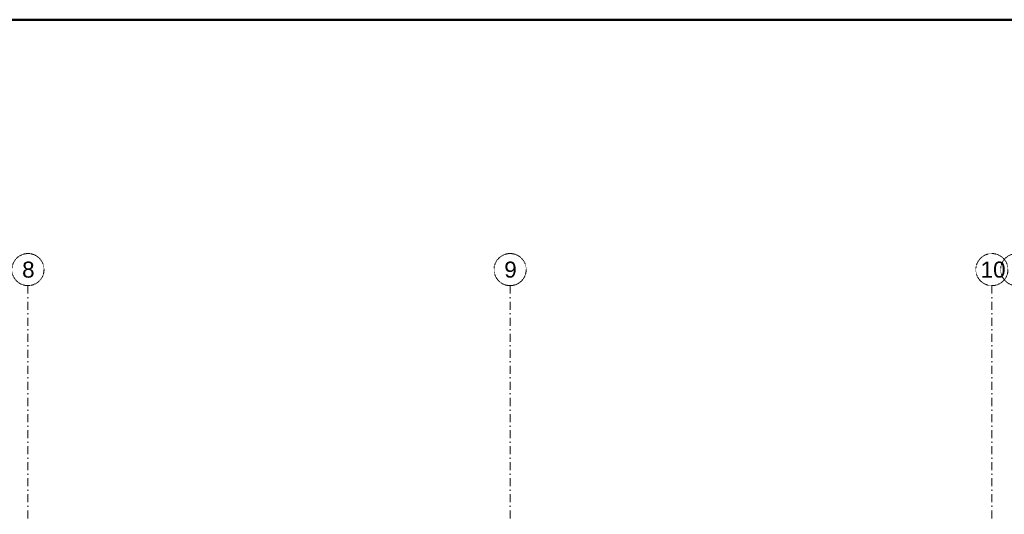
# Model space of a CAD drawing. Header units: millimetres. Extents: x -25785 to 64215, y 1802 to 45092.
# Tile 38 of 53: x 14887 to 27151, y 38405 to 44572. Entities that reach past the tile are written whole.
import ezdxf

# ---------------------------------------------------------------- set-up
doc = ezdxf.new("R2010")
doc.units = ezdxf.units.MM
doc.header["$MEASUREMENT"] = 0
doc.linetypes.add('DASHDOTX2', pattern=[2, 1, -0.5, 0, -0.5])
doc.layers.add('G-Ramka', color=5, linetype='Continuous', lineweight=50)
doc.layers.add('Osie', color=6, linetype='DASHDOTX2', lineweight=15)
doc.styles.add('GENERATED_STYLE_1', font='arial.ttf')

# ---------------------------------------------------------------- blocks, each defined once
blk = doc.blocks.new('*U3')
at = {"layer": 'G-Ramka', "color": 5}
blk.add_lwpolyline([(35, 415), (35, 15), (870.05, 15), (870.05, 415)], close=True, dxfattribs=at)

msp = doc.modelspace()

# ---------------------------------------------------------------- linework, layer by layer
at = {"layer": 'Osie', "ltscale": 100}
for p, q in [((14990.29116, 41255.70129), (14990.29116, 5830.07652)), ((20995.51893, 41255.70129), (20995.51893, 15638.42236)), ((26996.24227, 41255.70129), (26996.24227, 15638.42236))]:
    msp.add_line(p, q, dxfattribs=at)
at = {"layer": 'Osie'}
for centre in [(14990.29116, 41455.70129), (20995.51893, 41455.70129), (26996.24227, 41455.70129), (27305.29497, 41455.70129)]:
    msp.add_circle(centre, 200, dxfattribs=at)

# ---------------------------------------------------------------- block references
at = {"layer": 'G-Ramka', "xscale": 104.0400000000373, "yscale": 104.0400000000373, "zscale": 104.04}
msp.add_blockref('*U3', (-26824.93776, 1395.03104), dxfattribs=at)

# ---------------------------------------------------------------- texts
at = {"layer": 'Osie', "char_height": 200, "attachment_point": 7, "style": 'GENERATED_STYLE_1'}
for s, insert in [('\\A1;8', (14917.62886, 41352.84225)), ('\\A1;9', (20922.85662, 41352.84225)), ('\\A1;10', (26856.06581, 41352.84225))]:
    msp.add_mtext(s, dxfattribs=dict(at, insert=insert))

doc.saveas('drawing.dxf')
